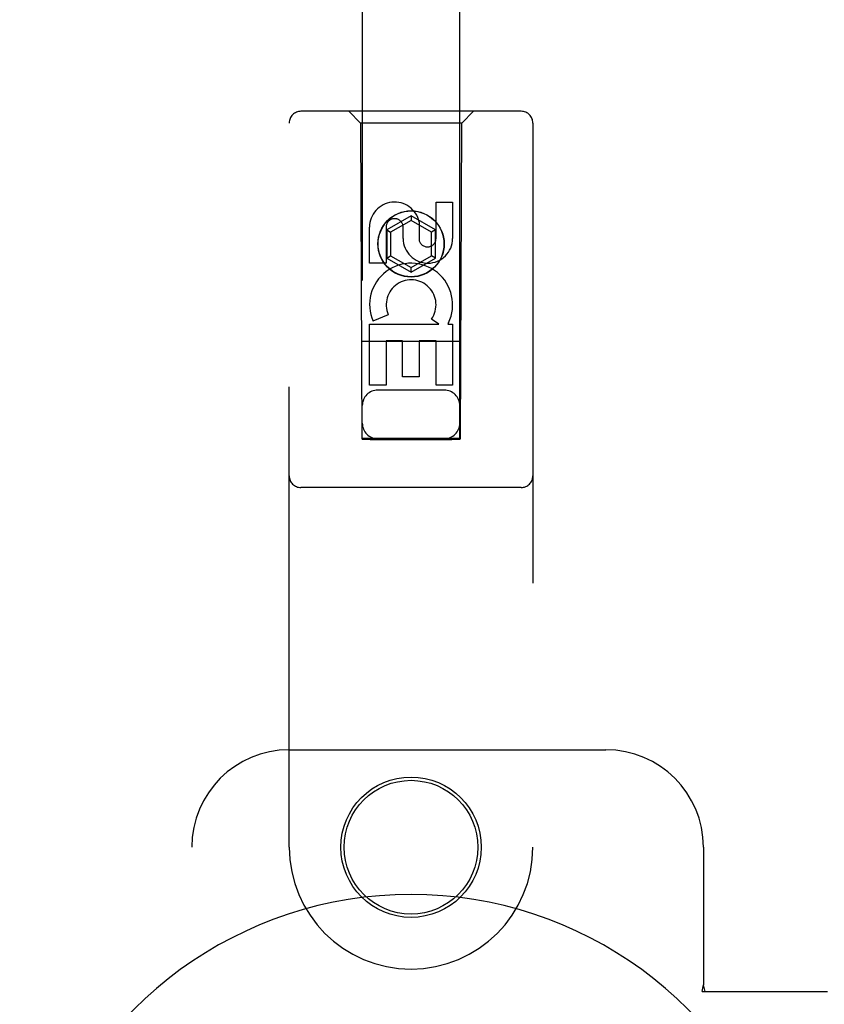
# Model space of a CAD drawing. Header units: inches. Extents: x 0 to 215, y 0 to 139.
# Tile 8 of 111: x 98.66 to 100.72, y 54.01 to 56.54. Entities that reach past the tile are written whole.
import ezdxf

# ---------------------------------------------------------------- set-up
doc = ezdxf.new("R2010")
doc.units = ezdxf.units.IN
doc.header["$LTSCALE"] = 11.804375
doc.header["$MEASUREMENT"] = 0
doc.linetypes.add('HIDDEN', pattern=[0.2, 0.1, -0.1])
doc.layers.add('DOOR_ASSEMBLY', color=7, linetype='CONTINUOUS')

msp = doc.modelspace()

# ---------------------------------------------------------------- linework, layer by layer
at = {"layer": 'DOOR_ASSEMBLY', "color": 8, "linetype": 'HIDDEN'}
for p, q in [((99.5376, 92.4642), (99.5376, 55.4626)), ((99.7876, 55.4626), (99.7876, 92.4642)), ((99.9451, 56.3042), (99.3801, 56.3042)), ((99.5326, 56.2742), (99.5026, 56.3042)), ((99.7926, 56.2742), (99.8226, 56.3042)), ((99.3501, 54.4167), (99.3501, 56.2742)), ((99.7926, 56.2742), (99.5326, 56.2742)), ((99.5326, 56.2742), (99.5361, 55.4642)), ((99.7891, 55.4642), (99.7926, 56.2742)), ((99.9751, 56.2742), (99.9751, 54.4167)), ((99.7268, 56.0708), (99.7692, 56.0708)), ((99.7268, 55.9783), (99.7268, 56.0708)), ((99.7692, 56.0708), (99.7692, 55.9783)), ((99.6626, 56.0361), (99.6001, 56)), ((99.6626, 56.0245), (99.6101, 55.9942)), ((99.7251, 56), (99.6626, 56.0361)), ((99.6626, 56.0361), (99.6626, 56.0245)), ((99.7151, 55.9942), (99.6626, 56.0245)), ((99.6833, 56.0207), (99.6833, 55.9744)), ((99.556, 55.9145), (99.556, 56.0069)), ((99.5984, 56.0069), (99.5984, 55.9145)), ((99.6001, 56), (99.6101, 55.9942)), ((99.6001, 56), (99.6001, 55.9278)), ((99.6101, 55.9942), (99.6101, 55.9336)), ((99.6423, 55.9783), (99.6423, 56.0069)), ((99.7251, 56), (99.7151, 55.9942)), ((99.7151, 55.9336), (99.7151, 55.9942)), ((99.7251, 55.9278), (99.7251, 56)), ((99.6001, 55.9278), (99.6101, 55.9336)), ((99.6001, 55.9278), (99.6626, 55.8917)), ((99.6101, 55.9336), (99.6626, 55.9033)), ((99.6626, 55.9033), (99.7151, 55.9336)), ((99.6626, 55.8917), (99.7251, 55.9278)), ((99.7251, 55.9278), (99.7151, 55.9336)), ((99.5984, 55.9145), (99.556, 55.9145)), ((99.6626, 55.8917), (99.6626, 55.9033)), ((99.6041, 55.7826), (99.565, 55.7656)), ((99.7336, 55.7582), (99.715, 55.7712)), ((99.556, 55.7582), (99.7336, 55.7582)), ((99.556, 55.6021), (99.556, 55.7582)), ((99.7587, 55.7617), (99.7569, 55.7582)), ((99.7569, 55.7582), (99.7692, 55.7582)), ((99.7692, 55.7582), (99.7692, 55.6021)), ((99.7902, 55.7142), (99.5351, 55.7142)), ((99.6409, 55.7156), (99.5984, 55.7156)), ((99.5984, 55.7156), (99.5984, 55.6021)), ((99.6409, 55.6234), (99.6409, 55.7156)), ((99.7268, 55.7156), (99.6833, 55.7156)), ((99.6833, 55.7156), (99.6833, 55.6234)), ((99.7268, 55.6021), (99.7268, 55.7156)), ((99.6833, 55.6234), (99.6409, 55.6234)), ((99.5984, 55.6021), (99.556, 55.6021)), ((99.7476, 55.5892), (99.5776, 55.5892)), ((99.7692, 55.6021), (99.7268, 55.6021)), ((99.5361, 55.4642), (99.7891, 55.4642)), ((99.5385, 55.4656), (99.54, 55.4656)), ((99.54, 55.4656), (99.545, 55.4656)), ((99.545, 55.4625), (99.54, 55.4625)), ((99.545, 55.4656), (99.5576, 55.4657)), ((99.5576, 55.4625), (99.545, 55.4625)), ((99.5576, 55.4657), (99.7788, 55.4656)), ((99.5576, 55.4625), (99.7676, 55.4625)), ((99.7803, 55.4625), (99.7676, 55.4625)), ((99.7788, 55.4656), (99.7843, 55.4656)), ((99.7853, 55.4625), (99.7803, 55.4625)), ((99.7868, 55.4626), (99.7853, 55.4625)), ((99.9451, 55.3392), (99.3801, 55.3392)), ((99.3501, 54.6667), (100.1626, 54.6667)), ((99.1001, 52.1667), (99.1001, 54.4167)), ((100.4126, 54.4167), (100.4126, 54.0635)), ((100.4096, 54.0467), (100.4126, 54.0635)), ((100.4096, 54.0467), (100.7306, 54.0467)), ((100.417, 54.0467), (100.4126, 54.0635))]:
    msp.add_line(p, q, dxfattribs=at)
for points in [[(99.5376, 55.4655), (99.5377, 55.4656), (99.538, 55.4656), (99.5385, 55.4656)], [(99.54, 55.4625), (99.5385, 55.4626), (99.538, 55.4626), (99.5377, 55.4626), (99.5376, 55.4626)], [(99.7843, 55.4656), (99.7861, 55.4656), (99.7868, 55.4656), (99.7873, 55.4656), (99.7875, 55.4656), (99.7876, 55.4655)], [(99.7876, 55.4626), (99.7875, 55.4626), (99.7873, 55.4626), (99.7868, 55.4626)]]:
    msp.add_lwpolyline(points, dxfattribs=at)
for centre, radius in [((99.6626, 55.9642), 0.085), ((99.6626, 55.9642), 0.0845), ((99.6626, 54.4167), 0.18), ((99.6626, 54.4167), 0.1715)]:
    msp.add_circle(centre, radius, dxfattribs=at)
for centre, radius, start, end in [((99.3801, 56.2742), 0.03, 90, 180), ((99.9451, 56.2742), 0.03, 0, 90), ((99.6204, 56.007), 0.0644, 12.2995, 180.0775), ((99.6204, 56.0069), 0.0219, 359.9011, 180), ((99.7058, 55.9783), 0.0635, 180, 360), ((99.7048, 55.9783), 0.0219, 190.307, 360), ((99.6628, 55.808), 0.1065, 334.2636, 203.4027), ((99.6628, 55.808), 0.0639, 324.8895, 203.4026), ((99.5776, 55.5492), 0.04, 90, 180), ((99.7476, 55.5492), 0.04, 0, 90), ((99.5776, 55.5042), 0.04, 180, 270), ((99.7476, 55.5042), 0.04, 270, 360), ((99.3801, 55.3692), 0.03, 180, 270), ((99.9451, 55.3692), 0.03, 270, 360), ((99.3501, 54.4167), 0.25, 90, 180), ((100.1626, 54.4167), 0.25, 0, 90), ((99.6626, 54.4167), 0.3125, 180, 360)]:
    msp.add_arc(centre, radius, start, end, dxfattribs=at)
at = {"layer": 'DOOR_ASSEMBLY', "color": 7, "linetype": 'Continuous'}
msp.add_arc((99.6626, 53.2917), 1.0039, 305.5066, 234.4934, dxfattribs=at)

doc.saveas('drawing.dxf')
